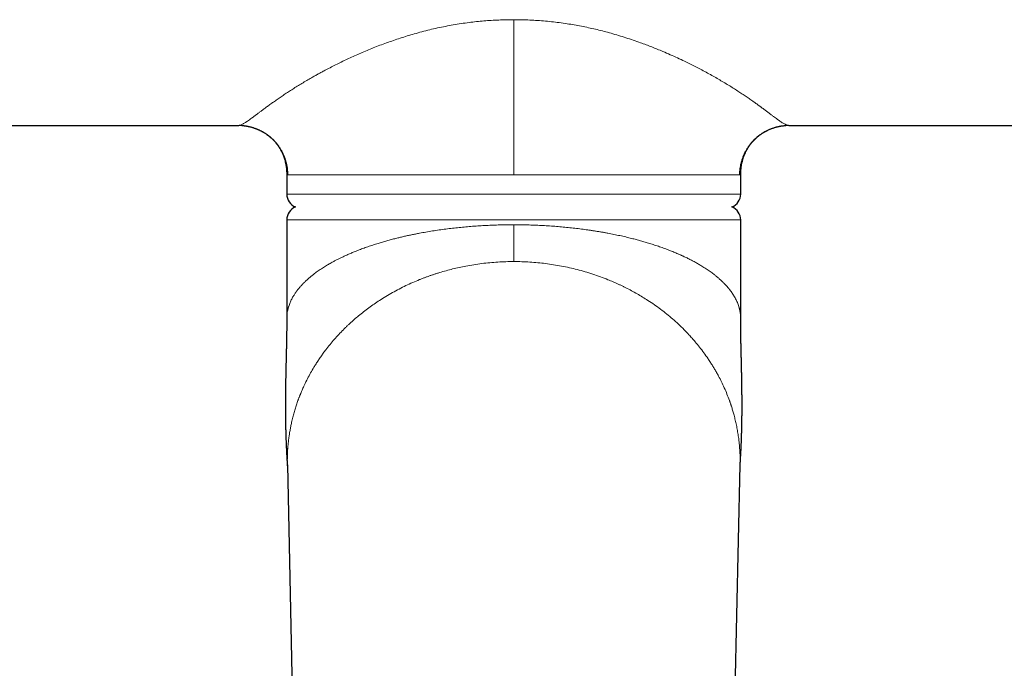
# Model space of a CAD drawing. Header units: millimetres. Extents: x 8 to 1109, y 12 to 695.
# Tile 16 of 38: x 534 to 605, y 541 to 588. Entities that reach past the tile are written whole.
import ezdxf

# ---------------------------------------------------------------- set-up
doc = ezdxf.new("R2010")
doc.units = ezdxf.units.MM

msp = doc.modelspace()

# ---------------------------------------------------------------- linework, layer by layer
at = {"color": 7, "linetype": 'Continuous', "lineweight": 30}
for p, q in [((502.5, 580.472), (549.5, 580.472)), ((549.5, 580.472), (549.522, 580.471)), ((549.513, 580.472), (549.514, 580.472)), ((589.5, 580.472), (589.478, 580.471)), ((589.5, 580.472), (636.5, 580.472)), ((553, 576.845), (553, 575.472)), ((553.002, 576.845), (553.002, 576.845)), ((585.998, 576.845), (585.998, 576.845)), ((586, 575.472), (586, 576.845)), ((553, 573.609), (553, 566.427)), ((586, 566.427), (586, 573.609)), ((553.043, 555.796), (554.103, 505.592)), ((553.043, 555.796), (553.043, 555.794)), ((584.897, 505.592), (585.957, 555.796)), ((585.957, 555.794), (585.957, 555.796))]:
    msp.add_line(p, q, dxfattribs=at)
at = {"color": 252, "linetype": 'Continuous', "lineweight": 0}
for p, q in [((553, 575.472), (586, 575.472)), ((586, 573.609), (553, 573.609))]:
    msp.add_line(p, q, dxfattribs=at)
at = {"color": 7, "linetype": 'Continuous', "lineweight": 30}
for centre, start, end in [((554, 575.472), 180, 248.66508), ((585, 575.472), 291.33492, 0), ((554, 573.609), 111.33492, 180), ((585, 573.609), 0, 68.66508)]:
    msp.add_arc(centre, 1, start, end, dxfattribs=at)
at = {"color": 252, "linetype": 'Continuous', "lineweight": 0}
for points, knots in [([(549.5, 580.472), (549.522, 580.473), (549.566, 580.476), (549.642, 580.497), (549.726, 580.53), (549.813, 580.573), (549.903, 580.624), (549.972, 580.667), (550.018, 580.697), (550.04, 580.711), (550.062, 580.725), (550.084, 580.74), (550.107, 580.755), (550.129, 580.771), (550.189, 580.812), (550.288, 580.882), (550.436, 580.99), (550.595, 581.107), (550.734, 581.211), (550.846, 581.295), (550.927, 581.357), (551.01, 581.419), (551.096, 581.483), (551.184, 581.549), (551.273, 581.616), (551.409, 581.716), (551.595, 581.853), (551.841, 582.032), (552.1, 582.217), (552.374, 582.408), (552.661, 582.604), (552.962, 582.805), (553.273, 583.009), (553.595, 583.214), (553.928, 583.42), (554.273, 583.629), (554.587, 583.814), (554.865, 583.973), (555.102, 584.107), (555.345, 584.242), (555.593, 584.377), (555.891, 584.536), (556.243, 584.719), (556.651, 584.926), (557.069, 585.13), (557.496, 585.332), (557.933, 585.532), (558.38, 585.728), (558.833, 585.92), (559.298, 586.109), (559.773, 586.294), (560.26, 586.475), (560.753, 586.649), (561.252, 586.816), (561.755, 586.974), (562.28, 587.13), (562.825, 587.28), (563.39, 587.423), (563.959, 587.554), (564.53, 587.673), (565.104, 587.779), (565.68, 587.873), (566.244, 587.951), (566.794, 588.015), (567.331, 588.066), (567.87, 588.106), (568.411, 588.135), (568.955, 588.152), (569.318, 588.154), (569.5, 588.156)], [0, 0, 0, 0, 0.018347, 0.036369, 0.05407, 0.071455, 0.086497, 0.101303, 0.104595, 0.107875, 0.111143, 0.1144, 0.117645, 0.120879, 0.124101, 0.142305, 0.160265, 0.177989, 0.19549, 0.203278, 0.211024, 0.218728, 0.226393, 0.234019, 0.241607, 0.249159, 0.267397, 0.285555, 0.303651, 0.3217, 0.339718, 0.357724, 0.375732, 0.393283, 0.410887, 0.428559, 0.446314, 0.457523, 0.468774, 0.48007, 0.491416, 0.502813, 0.520421, 0.538056, 0.555731, 0.573457, 0.591246, 0.609109, 0.627058, 0.644739, 0.66314, 0.681481, 0.699773, 0.718029, 0.736263, 0.754486, 0.774399, 0.794203, 0.813915, 0.833552, 0.853133, 0.872674, 0.892195, 0.910087, 0.92799, 0.945919, 0.963888, 0.981911, 1, 1, 1, 1]), ([(569.5, 588.156), (569.694, 588.154), (570.082, 588.152), (570.661, 588.132), (571.239, 588.099), (571.813, 588.054), (572.384, 587.996), (572.953, 587.925), (573.503, 587.844), (574.035, 587.754), (574.549, 587.657), (575.061, 587.549), (575.571, 587.432), (576.078, 587.305), (576.596, 587.165), (577.125, 587.011), (577.662, 586.844), (578.194, 586.668), (578.682, 586.496), (579.127, 586.332), (579.533, 586.176), (579.939, 586.014), (580.391, 585.827), (580.884, 585.614), (581.408, 585.377), (581.817, 585.185), (582.116, 585.04), (582.311, 584.944), (582.504, 584.847), (582.694, 584.751), (582.883, 584.654), (583.15, 584.514), (583.49, 584.333), (583.896, 584.109), (584.287, 583.887), (584.664, 583.667), (585.026, 583.448), (585.374, 583.233), (585.706, 583.022), (586.022, 582.816), (586.322, 582.616), (586.609, 582.42), (586.871, 582.237), (587.111, 582.066), (587.275, 581.948), (587.383, 581.869), (587.438, 581.829), (587.492, 581.79), (587.545, 581.75), (587.598, 581.711), (587.702, 581.634), (587.853, 581.522), (588.043, 581.379), (588.223, 581.244), (588.386, 581.122), (588.533, 581.012), (588.631, 580.941), (588.692, 580.896), (588.721, 580.876), (588.749, 580.856), (588.776, 580.837), (588.803, 580.817), (588.83, 580.799), (588.888, 580.759), (588.973, 580.702), (589.08, 580.634), (589.18, 580.577), (589.272, 580.531), (589.356, 580.498), (589.433, 580.476), (589.478, 580.473), (589.5, 580.472)], [0, 0, 0, 0, 0.019295, 0.038515, 0.057676, 0.076796, 0.095891, 0.114978, 0.134075, 0.151603, 0.169166, 0.186777, 0.204449, 0.222194, 0.240025, 0.259416, 0.278824, 0.298265, 0.317755, 0.333112, 0.348516, 0.363974, 0.380042, 0.401381, 0.422618, 0.443772, 0.452064, 0.460347, 0.468623, 0.476893, 0.485157, 0.493418, 0.51233, 0.5311, 0.549743, 0.568275, 0.586712, 0.605072, 0.623371, 0.641308, 0.659244, 0.677193, 0.695174, 0.711036, 0.726945, 0.731121, 0.735302, 0.739487, 0.743676, 0.74787, 0.752069, 0.768933, 0.785987, 0.803243, 0.820713, 0.836272, 0.852011, 0.85557, 0.859139, 0.862717, 0.866305, 0.869903, 0.873511, 0.877128, 0.893738, 0.910653, 0.927878, 0.94542, 0.963284, 0.981476, 1, 1, 1, 1]), ([(569.5, 576.872), (569.5, 576.922), (569.5, 577.028), (569.5, 577.193), (569.5, 577.373), (569.5, 577.567), (569.5, 577.775), (569.5, 577.996), (569.5, 578.239), (569.5, 578.504), (569.5, 578.79), (569.5, 579.09), (569.5, 579.403), (569.5, 579.759), (569.5, 580.158), (569.5, 580.601), (569.5, 581.056), (569.5, 581.521), (569.5, 581.994), (569.5, 582.47), (569.5, 582.946), (569.5, 583.418), (569.5, 583.884), (569.5, 584.344), (569.5, 584.765), (569.5, 585.146), (569.5, 585.488), (569.5, 585.823), (569.5, 586.137), (569.5, 586.43), (569.5, 586.705), (569.5, 586.97), (569.5, 587.227), (569.5, 587.474), (569.5, 587.711), (569.5, 587.939), (569.5, 588.084), (569.5, 588.156)], [0, 0, 0, 0, 0.012925, 0.027097, 0.042503, 0.059123, 0.076933, 0.0959, 0.115983, 0.139311, 0.163869, 0.189584, 0.216375, 0.244157, 0.280887, 0.318886, 0.357951, 0.397873, 0.438444, 0.479457, 0.520708, 0.561179, 0.601522, 0.641577, 0.681204, 0.711961, 0.742332, 0.77228, 0.801779, 0.827725, 0.853302, 0.878515, 0.903381, 0.927926, 0.952182, 0.97619, 1, 1, 1, 1]), ([(549.522, 580.471), (549.593, 580.47), (549.742, 580.467), (549.968, 580.443), (550.199, 580.405), (550.428, 580.352), (550.652, 580.283), (550.872, 580.2), (551.085, 580.103), (551.292, 579.992), (551.491, 579.867), (551.682, 579.73), (551.863, 579.58), (552.034, 579.419), (552.195, 579.247), (552.344, 579.065), (552.48, 578.873), (552.604, 578.673), (552.715, 578.465), (552.812, 578.25), (552.894, 578.03), (552.962, 577.804), (553.016, 577.575), (553.054, 577.342), (553.077, 577.107), (553.08, 576.95), (553.082, 576.872)], [0, 0, 0, 0, 0.037912, 0.079746, 0.121579, 0.163411, 0.205241, 0.24707, 0.288898, 0.330725, 0.372553, 0.414382, 0.456211, 0.49804, 0.539869, 0.581698, 0.623527, 0.665354, 0.707182, 0.74901, 0.790839, 0.832669, 0.8745, 0.916334, 0.958168, 1, 1, 1, 1]), ([(589.478, 580.471), (589.407, 580.47), (589.258, 580.467), (589.032, 580.443), (588.801, 580.405), (588.572, 580.352), (588.348, 580.283), (588.128, 580.2), (587.915, 580.103), (587.708, 579.992), (587.509, 579.867), (587.318, 579.73), (587.137, 579.58), (586.965, 579.419), (586.805, 579.247), (586.656, 579.065), (586.52, 578.873), (586.396, 578.673), (586.285, 578.465), (586.188, 578.25), (586.106, 578.03), (586.038, 577.804), (585.984, 577.575), (585.946, 577.342), (585.923, 577.107), (585.92, 576.95), (585.918, 576.872)], [0, 0, 0, 0, 0.03791, 0.07974, 0.12157, 0.1634, 0.20523, 0.24706, 0.28889, 0.33072, 0.37255, 0.41438, 0.45621, 0.49804, 0.53987, 0.5817, 0.62353, 0.66536, 0.70719, 0.74902, 0.79085, 0.83268, 0.87451, 0.91634, 0.95817, 1, 1, 1, 1]), ([(553.082, 576.872), (553.067, 576.871), (553.037, 576.87), (553.012, 576.863), (552.999, 576.854), (553.001, 576.847), (553.002, 576.845)], [0, 0, 0, 0, 0.2948552, 0.5939144, 0.897204, 1, 1, 1, 1]), ([(553.082, 576.872), (553.099, 576.872), (553.134, 576.872), (553.205, 576.872), (553.288, 576.872), (553.386, 576.872), (553.498, 576.872), (553.623, 576.872), (553.767, 576.872), (553.931, 576.872), (554.116, 576.872), (554.317, 576.872), (554.535, 576.872), (554.761, 576.872), (554.993, 576.872), (555.231, 576.872), (555.481, 576.872), (555.743, 576.872), (556.017, 576.872), (556.303, 576.872), (556.61, 576.872), (556.94, 576.872), (557.292, 576.872), (557.658, 576.872), (558.036, 576.872), (558.415, 576.872), (558.792, 576.872), (559.166, 576.872), (559.549, 576.872), (559.94, 576.872), (560.34, 576.872), (560.748, 576.872), (561.177, 576.872), (561.628, 576.872), (562.102, 576.872), (562.583, 576.872), (563.071, 576.872), (563.551, 576.872), (564.022, 576.872), (564.483, 576.872), (564.947, 576.872), (565.416, 576.872), (565.888, 576.872), (566.363, 576.872), (566.857, 576.872), (567.37, 576.872), (567.9, 576.872), (568.433, 576.872), (568.966, 576.872), (569.322, 576.872), (569.5, 576.872)], [0, 0, 0, 0, 0.0200001, 0.0400001, 0.0600002, 0.0800003, 0.1000003, 0.1200004, 0.1400005, 0.1620004, 0.1840003, 0.2060002, 0.2280001, 0.25, 0.2700001, 0.2900001, 0.3100002, 0.3300003, 0.3500003, 0.3700004, 0.3900005, 0.4120004, 0.4340003, 0.4560002, 0.4780001, 0.5, 0.5200001, 0.5400001, 0.5600002, 0.5800003, 0.6000003, 0.6200004, 0.6400005, 0.6620004, 0.6840003, 0.7060002, 0.7280001, 0.75, 0.7700001, 0.7900001, 0.8100002, 0.8300003, 0.8500003, 0.8700004, 0.8900005, 0.9120004, 0.9340003, 0.9560002, 0.9780001, 1, 1, 1, 1]), ([(585.918, 576.872), (585.901, 576.872), (585.866, 576.872), (585.795, 576.872), (585.712, 576.872), (585.614, 576.872), (585.502, 576.872), (585.377, 576.872), (585.233, 576.872), (585.069, 576.872), (584.884, 576.872), (584.683, 576.872), (584.465, 576.872), (584.239, 576.872), (584.007, 576.872), (583.769, 576.872), (583.519, 576.872), (583.257, 576.872), (582.983, 576.872), (582.697, 576.872), (582.39, 576.872), (582.06, 576.872), (581.708, 576.872), (581.342, 576.872), (580.964, 576.872), (580.585, 576.872), (580.208, 576.872), (579.834, 576.872), (579.451, 576.872), (579.06, 576.872), (578.66, 576.872), (578.252, 576.872), (577.823, 576.872), (577.372, 576.872), (576.898, 576.872), (576.417, 576.872), (575.929, 576.872), (575.449, 576.872), (574.978, 576.872), (574.517, 576.872), (574.053, 576.872), (573.584, 576.872), (573.112, 576.872), (572.637, 576.872), (572.143, 576.872), (571.63, 576.872), (571.1, 576.872), (570.567, 576.872), (570.034, 576.872), (569.678, 576.872), (569.5, 576.872)], [0, 0, 0, 0, 0.02, 0.04, 0.06, 0.08, 0.1, 0.12, 0.14, 0.162, 0.184, 0.206, 0.228, 0.25, 0.27, 0.29, 0.31, 0.33, 0.35, 0.37, 0.39, 0.412, 0.434, 0.456, 0.478, 0.5, 0.52, 0.54, 0.56, 0.58, 0.6, 0.62, 0.64, 0.662, 0.684, 0.706, 0.728, 0.75, 0.77, 0.79, 0.81, 0.83, 0.85, 0.87, 0.89, 0.912, 0.934, 0.956, 0.978, 1, 1, 1, 1]), ([(585.998, 576.845), (585.999, 576.847), (586.001, 576.854), (585.989, 576.862), (585.963, 576.87), (585.933, 576.871), (585.918, 576.872)], [0, 0, 0, 0, 0.08407, 0.393775, 0.699075, 1, 1, 1, 1]), ([(569.5, 573.246), (569.334, 573.246), (569.002, 573.245), (568.504, 573.235), (568.006, 573.219), (567.508, 573.197), (567.01, 573.169), (566.514, 573.134), (566.02, 573.093), (565.527, 573.046), (565.038, 572.993), (564.551, 572.933), (564.068, 572.867), (563.589, 572.795), (563.115, 572.716), (562.705, 572.642), (562.356, 572.575), (562.067, 572.516), (561.779, 572.454), (561.493, 572.39), (561.209, 572.323), (560.911, 572.25), (560.598, 572.169), (560.272, 572.081), (559.951, 571.989), (559.676, 571.906), (559.447, 571.835), (559.261, 571.775), (559.076, 571.713), (558.893, 571.651), (558.711, 571.587), (558.531, 571.521), (558.352, 571.455), (558.14, 571.373), (557.898, 571.277), (557.627, 571.163), (557.361, 571.047), (557.151, 570.95), (556.994, 570.876), (556.888, 570.824), (556.783, 570.772), (556.679, 570.719), (556.575, 570.666), (556.472, 570.612), (556.309, 570.524), (556.091, 570.402), (555.858, 570.264), (555.667, 570.145), (555.513, 570.045), (555.363, 569.944), (555.218, 569.843), (555.082, 569.744), (554.933, 569.63), (554.767, 569.499), (554.586, 569.346), (554.411, 569.188), (554.243, 569.025), (554.082, 568.858), (553.929, 568.685), (553.829, 568.562), (553.774, 568.491), (553.76, 568.473), (553.747, 568.456), (553.734, 568.438), (553.72, 568.42), (553.707, 568.402), (553.674, 568.356), (553.623, 568.285), (553.559, 568.187), (553.494, 568.084), (553.427, 567.971), (553.361, 567.847), (553.298, 567.72), (553.24, 567.588), (553.187, 567.453), (553.152, 567.351), (553.131, 567.283), (553.121, 567.252), (553.112, 567.22), (553.103, 567.189), (553.096, 567.162), (553.088, 567.129), (553.078, 567.088), (553.065, 567.032), (553.052, 566.969), (553.039, 566.898), (553.027, 566.823), (553.017, 566.743), (553.01, 566.665), (553.004, 566.589), (553.001, 566.515), (553, 566.461), (553, 566.431), (553, 566.427)], [0, 0, 0, 0, 0.018428, 0.0369, 0.05542, 0.073991, 0.092614, 0.111294, 0.130033, 0.148833, 0.167698, 0.18663, 0.205632, 0.224707, 0.243857, 0.263084, 0.275168, 0.287315, 0.299527, 0.311803, 0.324144, 0.336552, 0.35126, 0.366062, 0.380958, 0.395949, 0.404904, 0.413911, 0.42297, 0.432081, 0.441243, 0.450458, 0.459725, 0.469045, 0.483796, 0.498679, 0.513692, 0.528838, 0.535145, 0.54149, 0.547872, 0.554291, 0.560748, 0.567241, 0.573771, 0.591921, 0.610354, 0.621459, 0.632666, 0.643972, 0.65538, 0.666227, 0.676439, 0.69236, 0.708634, 0.72526, 0.742238, 0.75957, 0.777254, 0.795292, 0.797054, 0.798826, 0.80061, 0.802404, 0.804208, 0.806023, 0.807849, 0.818082, 0.827491, 0.837156, 0.848998, 0.861204, 0.873774, 0.886708, 0.900007, 0.913669, 0.916724, 0.919797, 0.922887, 0.925994, 0.928857, 0.930806, 0.935642, 0.940815, 0.947223, 0.954083, 0.961395, 0.96916, 0.977378, 0.984152, 0.991205, 0.998797, 1, 1, 1, 1]), ([(569.5, 570.57), (569.5, 570.586), (569.5, 570.618), (569.5, 570.682), (569.5, 570.758), (569.5, 570.847), (569.5, 570.947), (569.5, 571.056), (569.5, 571.173), (569.5, 571.297), (569.5, 571.429), (569.5, 571.57), (569.5, 571.723), (569.5, 571.889), (569.5, 572.069), (569.5, 572.256), (569.5, 572.447), (569.5, 572.643), (569.5, 572.842), (569.5, 573.044), (569.5, 573.179), (569.5, 573.246)], [0, 0, 0, 0, 0.052268, 0.104537, 0.156805, 0.209072, 0.261338, 0.313604, 0.362884, 0.412165, 0.461446, 0.510726, 0.560007, 0.615006, 0.670004, 0.725001, 0.78, 0.834998, 0.889999, 0.945, 1, 1, 1, 1]), ([(569.5, 573.246), (569.666, 573.246), (569.998, 573.245), (570.496, 573.235), (570.994, 573.219), (571.492, 573.197), (571.99, 573.169), (572.486, 573.134), (572.977, 573.094), (573.463, 573.047), (573.943, 572.995), (574.42, 572.937), (574.818, 572.883), (575.139, 572.836), (575.384, 572.798), (575.628, 572.759), (575.871, 572.718), (576.112, 572.675), (576.419, 572.618), (576.79, 572.546), (577.222, 572.455), (577.65, 572.357), (577.987, 572.276), (578.237, 572.212), (578.401, 572.169), (578.564, 572.125), (578.726, 572.081), (578.888, 572.035), (579.048, 571.989), (579.208, 571.941), (579.44, 571.871), (579.741, 571.775), (580.109, 571.651), (580.472, 571.522), (580.813, 571.392), (581.135, 571.263), (581.363, 571.167), (581.514, 571.101), (581.592, 571.067), (581.669, 571.032), (581.746, 570.997), (581.823, 570.962), (581.963, 570.896), (582.167, 570.798), (582.427, 570.666), (582.683, 570.529), (582.934, 570.388), (583.149, 570.259), (583.333, 570.145), (583.487, 570.045), (583.637, 569.944), (583.782, 569.843), (583.918, 569.744), (584.066, 569.631), (584.229, 569.502), (584.406, 569.352), (584.578, 569.198), (584.737, 569.045), (584.883, 568.895), (585.012, 568.753), (585.096, 568.653), (585.142, 568.597), (585.156, 568.579), (585.171, 568.562), (585.185, 568.544), (585.199, 568.526), (585.239, 568.475), (585.303, 568.389), (585.39, 568.266), (585.474, 568.137), (585.554, 568.003), (585.631, 567.864), (585.699, 567.726), (585.76, 567.588), (585.813, 567.453), (585.848, 567.351), (585.869, 567.283), (585.879, 567.252), (585.888, 567.22), (585.897, 567.189), (585.904, 567.162), (585.912, 567.129), (585.922, 567.088), (585.935, 567.032), (585.948, 566.969), (585.961, 566.898), (585.973, 566.823), (585.983, 566.743), (585.99, 566.665), (585.996, 566.589), (585.999, 566.515), (586, 566.461), (586, 566.431), (586, 566.427)], [0, 0, 0, 0, 0.0184277, 0.0369, 0.0554198, 0.0739901, 0.0926137, 0.1112934, 0.1300321, 0.1484559, 0.1669416, 0.1854919, 0.2041091, 0.2138889, 0.2236881, 0.2335071, 0.2433463, 0.253206, 0.2630866, 0.2812345, 0.2995265, 0.3179646, 0.3365507, 0.3438935, 0.3512596, 0.3586491, 0.366062, 0.3734985, 0.3809587, 0.3884428, 0.3959507, 0.4139117, 0.4320799, 0.4504565, 0.4690428, 0.4855735, 0.5022684, 0.5066682, 0.5110794, 0.5155019, 0.5199358, 0.5243811, 0.5288377, 0.5446759, 0.5607457, 0.5770479, 0.5935829, 0.6103513, 0.6214575, 0.632664, 0.6439711, 0.6553789, 0.6662263, 0.6764379, 0.6920368, 0.7079742, 0.7242502, 0.740865, 0.7557667, 0.770931, 0.7844931, 0.7862842, 0.7880788, 0.7898769, 0.7916785, 0.7934836, 0.7952921, 0.8071963, 0.8195708, 0.8324157, 0.8457308, 0.8595164, 0.8737724, 0.8867068, 0.9000056, 0.9136688, 0.9167236, 0.9197961, 0.9228862, 0.925994, 0.9288567, 0.9308058, 0.9356408, 0.9408139, 0.9472213, 0.9540812, 0.9613938, 0.9691591, 0.9773769, 0.9841514, 0.9912052, 0.9987971, 1, 1, 1, 1]), ([(569.5, 570.57), (569.307, 570.568), (568.919, 570.565), (568.338, 570.537), (567.757, 570.492), (567.177, 570.428), (566.598, 570.346), (566.052, 570.251), (565.539, 570.146), (565.059, 570.034), (564.583, 569.91), (564.197, 569.798), (563.899, 569.705), (563.689, 569.636), (563.48, 569.565), (563.271, 569.492), (563.063, 569.415), (562.857, 569.337), (562.552, 569.216), (562.15, 569.047), (561.656, 568.82), (561.167, 568.577), (560.683, 568.317), (560.205, 568.039), (559.759, 567.761), (559.346, 567.484), (558.963, 567.211), (558.587, 566.927), (558.233, 566.642), (557.9, 566.358), (557.666, 566.148), (557.51, 566.003), (557.43, 565.927), (557.35, 565.851), (557.271, 565.774), (557.193, 565.697), (557.028, 565.533), (556.781, 565.276), (556.458, 564.918), (556.144, 564.547), (555.877, 564.209), (555.654, 563.911), (555.472, 563.655), (555.295, 563.395), (555.13, 563.141), (554.942, 562.837), (554.732, 562.477), (554.5, 562.045), (554.305, 561.648), (554.143, 561.29), (554.046, 561.061), (553.987, 560.914), (553.962, 560.851), (553.937, 560.787), (553.912, 560.724), (553.888, 560.66), (553.863, 560.596), (553.84, 560.531), (553.787, 560.387), (553.708, 560.159), (553.606, 559.84), (553.508, 559.506), (553.416, 559.154), (553.338, 558.821), (553.274, 558.509), (553.222, 558.22), (553.186, 557.998), (553.164, 557.846), (553.153, 557.765), (553.143, 557.684), (553.134, 557.613), (553.125, 557.534), (553.114, 557.444), (553.101, 557.312), (553.086, 557.152), (553.071, 556.959), (553.058, 556.751), (553.049, 556.558), (553.044, 556.382), (553.041, 556.226), (553.04, 556.064), (553.041, 555.919), (553.043, 555.83), (553.043, 555.796)], [0, 0, 0, 0, 0.021281, 0.042622, 0.064029, 0.085505, 0.107057, 0.128687, 0.146921, 0.165217, 0.183577, 0.202004, 0.2103, 0.21861, 0.226935, 0.235274, 0.243628, 0.251997, 0.260382, 0.280943, 0.30174, 0.322777, 0.344055, 0.365579, 0.387351, 0.405833, 0.424494, 0.443334, 0.462356, 0.479247, 0.49628, 0.500765, 0.50526, 0.509764, 0.514279, 0.518803, 0.523338, 0.542954, 0.562929, 0.583264, 0.603961, 0.617156, 0.630494, 0.643976, 0.657228, 0.669326, 0.689964, 0.711197, 0.733027, 0.747762, 0.762757, 0.765733, 0.768719, 0.771715, 0.774721, 0.777737, 0.780764, 0.7838, 0.786847, 0.80102, 0.815863, 0.831376, 0.847558, 0.86441, 0.877194, 0.890339, 0.903844, 0.907469, 0.91112, 0.914796, 0.918478, 0.920782, 0.925559, 0.930669, 0.938652, 0.947334, 0.956715, 0.966795, 0.973488, 0.980458, 0.987958, 0.995367, 1, 1, 1, 1]), ([(585.957, 555.796), (585.958, 555.846), (585.96, 555.955), (585.96, 556.121), (585.958, 556.291), (585.954, 556.453), (585.948, 556.624), (585.939, 556.801), (585.927, 556.984), (585.914, 557.155), (585.899, 557.313), (585.884, 557.459), (585.865, 557.62), (585.842, 557.799), (585.804, 558.065), (585.749, 558.39), (585.674, 558.768), (585.59, 559.13), (585.503, 559.463), (585.416, 559.768), (585.351, 559.976), (585.309, 560.105), (585.291, 560.158), (585.274, 560.21), (585.256, 560.262), (585.238, 560.314), (585.22, 560.365), (585.202, 560.416), (585.133, 560.607), (585.009, 560.934), (584.815, 561.388), (584.61, 561.825), (584.419, 562.196), (584.25, 562.504), (584.106, 562.754), (583.958, 563), (583.799, 563.251), (583.591, 563.565), (583.33, 563.936), (583.016, 564.349), (582.727, 564.702), (582.469, 564.999), (582.299, 565.186), (582.184, 565.309), (582.125, 565.372), (582.065, 565.435), (582.006, 565.497), (581.945, 565.558), (581.773, 565.733), (581.481, 566.016), (581.06, 566.396), (580.627, 566.759), (580.183, 567.104), (579.729, 567.433), (579.29, 567.729), (578.87, 567.993), (578.47, 568.229), (578.065, 568.454), (577.731, 568.628), (577.47, 568.757), (577.285, 568.846), (577.098, 568.932), (576.912, 569.017), (576.725, 569.098), (576.537, 569.178), (576.231, 569.303), (575.803, 569.468), (575.249, 569.66), (574.689, 569.834), (574.123, 569.989), (573.553, 570.127), (572.979, 570.245), (572.402, 570.346), (571.823, 570.428), (571.243, 570.492), (570.662, 570.537), (570.081, 570.565), (569.693, 570.568), (569.5, 570.57)], [0, 0, 0, 0, 0.0067535, 0.0147467, 0.0224537, 0.0297152, 0.0366662, 0.0454893, 0.0537555, 0.0614649, 0.0686175, 0.0752134, 0.0812526, 0.0904068, 0.0995904, 0.1174727, 0.134709, 0.1512995, 0.1672442, 0.1807416, 0.1937392, 0.1962336, 0.1987087, 0.2011645, 0.2036011, 0.2060184, 0.2084164, 0.2107951, 0.2131545, 0.2353467, 0.2569952, 0.2781004, 0.2986628, 0.3113104, 0.3237439, 0.3359635, 0.348345, 0.3619069, 0.3841909, 0.4060774, 0.4275677, 0.4415351, 0.4553308, 0.4589157, 0.4624889, 0.4660503, 0.4696, 0.4731379, 0.4766641, 0.4999766, 0.5230263, 0.5458155, 0.5683465, 0.590622, 0.6126444, 0.6309498, 0.6490801, 0.667037, 0.6848221, 0.692752, 0.7006479, 0.7085098, 0.7163379, 0.7241324, 0.7318934, 0.7396212, 0.761818, 0.7839098, 0.8059006, 0.8277948, 0.8495967, 0.8713107, 0.8929412, 0.9144927, 0.9359697, 0.9573769, 0.9787187, 1, 1, 1, 1])]:
    msp.add_open_spline(points, degree=3, knots=knots, dxfattribs=at)
at = {"color": 7, "linetype": 'Continuous', "lineweight": 30}
for points, knots in [([(549.514, 580.472), (549.515, 580.472), (549.518, 580.472), (549.52, 580.472), (549.522, 580.472)], [0, 0, 0, 0, 0.4826524, 1, 1, 1, 1]), ([(549.725, 580.464), (549.735, 580.464), (549.762, 580.462), (549.804, 580.458), (549.85, 580.454), (549.906, 580.448), (549.969, 580.44), (550.039, 580.429), (550.112, 580.417), (550.189, 580.402), (550.271, 580.385), (550.35, 580.366), (550.429, 580.345), (550.509, 580.322), (550.594, 580.296), (550.672, 580.269), (550.741, 580.244), (550.799, 580.221), (550.86, 580.196), (550.924, 580.169), (550.988, 580.14), (551.048, 580.111), (551.103, 580.084), (551.15, 580.059), (551.19, 580.038), (551.22, 580.022), (551.244, 580.008), (551.272, 579.992), (551.31, 579.97), (551.361, 579.939), (551.423, 579.9), (551.491, 579.855), (551.581, 579.792), (551.686, 579.712), (551.802, 579.617), (551.908, 579.521), (552.007, 579.424), (552.103, 579.323), (552.196, 579.215), (552.267, 579.127), (552.315, 579.062), (552.341, 579.026), (552.362, 578.997), (552.377, 578.975), (552.39, 578.956), (552.406, 578.933), (552.429, 578.898), (552.461, 578.848), (552.497, 578.789), (552.537, 578.72), (552.579, 578.644), (552.622, 578.561), (552.665, 578.471), (552.711, 578.367), (552.759, 578.247), (552.807, 578.11), (552.854, 577.959), (552.897, 577.794), (552.934, 577.613), (552.964, 577.423), (552.986, 577.226), (552.998, 577.032), (552.999, 576.904), (552.999, 576.845)], [0, 0, 0, 0, 0.006011, 0.014636, 0.023357, 0.031684, 0.045571, 0.058302, 0.070597, 0.08612, 0.1013, 0.116388, 0.131395, 0.14647, 0.162931, 0.181111, 0.192045, 0.203521, 0.215541, 0.228106, 0.241215, 0.253714, 0.264588, 0.274669, 0.282781, 0.288924, 0.293153, 0.297774, 0.305986, 0.31681, 0.330251, 0.345754, 0.361111, 0.3902, 0.417895, 0.4447, 0.470544, 0.497059, 0.524422, 0.552641, 0.562672, 0.571148, 0.578028, 0.583313, 0.587066, 0.591131, 0.599847, 0.61141, 0.625825, 0.64065, 0.65763, 0.676157, 0.695143, 0.714574, 0.740704, 0.767624, 0.795344, 0.827823, 0.861351, 0.895932, 0.931567, 0.968256, 1, 1, 1, 1]), ([(586.001, 576.845), (586.001, 576.904), (586.002, 577.032), (586.014, 577.226), (586.036, 577.423), (586.066, 577.613), (586.103, 577.794), (586.15, 577.972), (586.205, 578.148), (586.268, 578.318), (586.328, 578.456), (586.381, 578.565), (586.423, 578.647), (586.464, 578.722), (586.499, 578.783), (586.529, 578.833), (586.554, 578.871), (586.575, 578.904), (586.592, 578.93), (586.607, 578.952), (586.62, 578.972), (586.638, 578.997), (586.662, 579.031), (586.694, 579.075), (586.731, 579.124), (586.771, 579.174), (586.828, 579.244), (586.903, 579.329), (586.996, 579.428), (587.094, 579.523), (587.193, 579.612), (587.296, 579.697), (587.401, 579.779), (587.494, 579.844), (587.569, 579.894), (587.62, 579.927), (587.664, 579.954), (587.702, 579.976), (587.731, 579.994), (587.754, 580.007), (587.775, 580.019), (587.8, 580.033), (587.834, 580.051), (587.875, 580.073), (587.924, 580.098), (587.99, 580.13), (588.068, 580.166), (588.154, 580.203), (588.237, 580.235), (588.321, 580.267), (588.406, 580.296), (588.491, 580.322), (588.571, 580.345), (588.65, 580.366), (588.729, 580.385), (588.811, 580.402), (588.886, 580.417), (588.955, 580.428), (589.018, 580.438), (589.085, 580.447), (589.157, 580.455), (589.221, 580.46), (589.26, 580.463), (589.274, 580.464)], [0, 0, 0, 0, 0.031743, 0.068441, 0.104084, 0.138674, 0.17221, 0.204696, 0.239843, 0.273698, 0.306285, 0.324909, 0.34308, 0.359704, 0.374249, 0.384561, 0.393498, 0.401062, 0.407252, 0.412071, 0.416036, 0.421588, 0.429889, 0.440487, 0.45292, 0.465374, 0.477661, 0.50449, 0.5305, 0.555885, 0.58223, 0.605646, 0.630062, 0.655501, 0.667762, 0.678839, 0.6883, 0.696147, 0.70238, 0.706649, 0.710327, 0.715506, 0.722312, 0.730747, 0.74081, 0.752499, 0.770456, 0.787689, 0.803893, 0.819071, 0.837254, 0.853719, 0.868798, 0.883809, 0.8989, 0.914083, 0.929611, 0.940777, 0.952252, 0.96462, 0.978027, 0.992235, 1, 1, 1, 1]), ([(589.478, 580.472), (589.48, 580.472), (589.482, 580.472), (589.485, 580.472), (589.486, 580.472)], [0, 0, 0, 0, 0.517577, 1, 1, 1, 1]), ([(553, 566.427), (553, 566.402), (553, 566.356), (553, 566.295), (553, 566.247), (553, 566.207), (552.999, 566.171), (552.999, 566.131), (552.999, 566.083), (552.999, 566.03), (552.998, 565.974), (552.998, 565.918), (552.997, 565.861), (552.997, 565.806), (552.996, 565.752), (552.995, 565.685), (552.994, 565.612), (552.993, 565.532), (552.992, 565.453), (552.991, 565.372), (552.99, 565.286), (552.988, 565.215), (552.987, 565.156), (552.987, 565.113), (552.986, 565.066), (552.985, 565.014), (552.984, 564.96), (552.983, 564.909), (552.982, 564.859), (552.981, 564.808), (552.98, 564.754), (552.979, 564.704), (552.978, 564.653), (552.976, 564.592), (552.975, 564.517), (552.973, 564.431), (552.971, 564.342), (552.968, 564.228), (552.965, 564.102), (552.962, 563.946), (552.958, 563.796), (552.955, 563.639), (552.951, 563.489), (552.948, 563.37), (552.946, 563.283), (552.945, 563.228), (552.944, 563.17), (552.942, 563.106), (552.941, 563.039), (552.939, 562.968), (552.937, 562.894), (552.936, 562.818), (552.934, 562.745), (552.933, 562.682), (552.932, 562.632), (552.931, 562.59), (552.93, 562.548), (552.929, 562.504), (552.928, 562.461), (552.927, 562.423), (552.926, 562.384), (552.926, 562.345), (552.925, 562.303), (552.924, 562.266), (552.923, 562.236), (552.923, 562.21), (552.922, 562.185), (552.922, 562.154), (552.921, 562.107), (552.92, 562.053), (552.919, 561.991), (552.918, 561.931), (552.917, 561.868), (552.916, 561.806), (552.915, 561.749), (552.914, 561.688), (552.913, 561.621), (552.912, 561.544), (552.91, 561.462), (552.909, 561.383), (552.908, 561.316), (552.908, 561.259), (552.907, 561.207), (552.907, 561.154), (552.906, 561.105), (552.905, 561.059), (552.905, 561.01), (552.905, 560.96), (552.904, 560.913), (552.904, 560.873), (552.903, 560.833), (552.903, 560.79), (552.903, 560.744), (552.902, 560.701), (552.902, 560.664), (552.902, 560.627), (552.902, 560.578), (552.901, 560.515), (552.901, 560.445), (552.901, 560.378), (552.901, 560.314), (552.9, 560.232), (552.9, 560.14), (552.9, 560.042), (552.9, 559.951), (552.901, 559.863), (552.901, 559.777), (552.901, 559.702), (552.902, 559.635), (552.902, 559.576), (552.902, 559.516), (552.903, 559.451), (552.904, 559.38), (552.904, 559.315), (552.905, 559.261), (552.905, 559.209), (552.906, 559.146), (552.907, 559.064), (552.909, 558.969), (552.91, 558.861), (552.913, 558.739), (552.915, 558.604), (552.918, 558.461), (552.922, 558.29), (552.928, 558.097), (552.933, 557.916), (552.938, 557.771), (552.942, 557.661), (552.946, 557.554), (552.95, 557.451), (552.954, 557.351), (552.958, 557.256), (552.962, 557.167), (552.965, 557.081), (552.969, 557.003), (552.972, 556.933), (552.975, 556.884), (552.976, 556.851), (552.978, 556.827), (552.979, 556.796), (552.981, 556.76), (552.983, 556.724), (552.985, 556.682), (552.988, 556.633), (552.991, 556.575), (552.994, 556.516), (552.997, 556.458), (553.001, 556.4), (553.003, 556.352), (553.006, 556.313), (553.008, 556.28), (553.009, 556.25), (553.011, 556.222), (553.013, 556.192), (553.015, 556.161), (553.016, 556.132), (553.018, 556.108), (553.019, 556.088), (553.02, 556.072), (553.021, 556.054), (553.022, 556.035), (553.023, 556.017), (553.024, 556.001), (553.025, 555.986), (553.027, 555.966), (553.028, 555.944), (553.029, 555.922), (553.03, 555.904), (553.032, 555.882), (553.034, 555.855), (553.035, 555.828), (553.037, 555.804), (553.038, 555.786), (553.039, 555.764), (553.041, 555.74), (553.042, 555.72), (553.043, 555.702), (553.044, 555.684), (553.045, 555.668), (553.046, 555.658), (553.046, 555.655)], [0, 0, 0, 0, 0.0058083, 0.0104879, 0.0140671, 0.0170712, 0.0196377, 0.0224513, 0.0263834, 0.0307673, 0.0346608, 0.0393716, 0.043709, 0.0479514, 0.0521134, 0.0563213, 0.0634232, 0.0692022, 0.0749549, 0.0819286, 0.0880486, 0.0950059, 0.0986378, 0.1017429, 0.1052261, 0.1095802, 0.1139046, 0.1178394, 0.1216036, 0.1256655, 0.1300286, 0.1341665, 0.1375169, 0.1421134, 0.1484031, 0.1554193, 0.162328, 0.1694652, 0.1825132, 0.1924657, 0.20642, 0.2183976, 0.230102, 0.2425611, 0.2469663, 0.2510671, 0.2558939, 0.2610904, 0.2665183, 0.2722656, 0.2782132, 0.2846324, 0.2906827, 0.2959002, 0.3000239, 0.302895, 0.3063306, 0.3102446, 0.3138, 0.3167876, 0.3196488, 0.3232402, 0.326592, 0.3298097, 0.3323366, 0.3341704, 0.3360343, 0.3385839, 0.3418218, 0.3475896, 0.3521784, 0.3570027, 0.3625381, 0.3677563, 0.3725312, 0.3767714, 0.3828276, 0.3893538, 0.3961798, 0.40334, 0.4093484, 0.4130078, 0.4176339, 0.4225491, 0.4263926, 0.4299677, 0.4341878, 0.4388854, 0.4428534, 0.4460523, 0.4492172, 0.4529763, 0.4571478, 0.4608158, 0.4639518, 0.4667689, 0.4703071, 0.4766858, 0.4828439, 0.4884233, 0.4938744, 0.4996931, 0.5096709, 0.5177947, 0.5252735, 0.5335402, 0.5409531, 0.5480454, 0.5534496, 0.5586588, 0.5637154, 0.5694733, 0.57626, 0.5826147, 0.5871405, 0.5905208, 0.5967802, 0.604325, 0.613155, 0.6232683, 0.6346617, 0.6473302, 0.6611658, 0.6750085, 0.6961081, 0.7164003, 0.7275676, 0.7384712, 0.7491106, 0.7594857, 0.7695967, 0.7794443, 0.7888883, 0.7974174, 0.8062093, 0.813702, 0.8199093, 0.8220337, 0.8247009, 0.8281855, 0.8324826, 0.8368571, 0.8405961, 0.8466312, 0.8541717, 0.8607886, 0.8676668, 0.8756936, 0.8819134, 0.8861725, 0.8906717, 0.8945014, 0.8979871, 0.9021985, 0.906593, 0.9107054, 0.9143304, 0.9171147, 0.9189946, 0.9216258, 0.9249145, 0.9277502, 0.9298595, 0.9319744, 0.9348244, 0.9392321, 0.94245, 0.9453934, 0.9490453, 0.9541632, 0.959479, 0.9639163, 0.9676981, 0.9721247, 0.9771884, 0.9821637, 0.986162, 0.9906485, 0.9966143, 1, 1, 1, 1]), ([(585.954, 555.655), (585.954, 555.656), (585.955, 555.665), (585.956, 555.689), (585.958, 555.72), (585.96, 555.746), (585.961, 555.764), (585.962, 555.783), (585.963, 555.804), (585.965, 555.824), (585.966, 555.84), (585.966, 555.855), (585.968, 555.872), (585.969, 555.894), (585.97, 555.917), (585.972, 555.938), (585.973, 555.961), (585.975, 555.986), (585.977, 556.017), (585.978, 556.047), (585.981, 556.081), (585.983, 556.118), (585.985, 556.158), (585.989, 556.216), (585.993, 556.291), (585.999, 556.39), (586.004, 556.489), (586.01, 556.593), (586.015, 556.68), (586.018, 556.75), (586.021, 556.797), (586.023, 556.839), (586.025, 556.882), (586.027, 556.926), (586.029, 556.973), (586.032, 557.031), (586.036, 557.104), (586.039, 557.191), (586.044, 557.289), (586.048, 557.397), (586.053, 557.515), (586.058, 557.645), (586.063, 557.784), (586.067, 557.927), (586.072, 558.07), (586.075, 558.208), (586.079, 558.342), (586.082, 558.471), (586.085, 558.595), (586.087, 558.714), (586.089, 558.828), (586.091, 558.937), (586.092, 559.04), (586.093, 559.12), (586.094, 559.179), (586.095, 559.218), (586.095, 559.254), (586.095, 559.286), (586.096, 559.319), (586.096, 559.359), (586.097, 559.411), (586.097, 559.476), (586.098, 559.548), (586.098, 559.631), (586.099, 559.72), (586.099, 559.814), (586.099, 559.905), (586.1, 559.998), (586.1, 560.09), (586.1, 560.178), (586.1, 560.259), (586.099, 560.33), (586.099, 560.403), (586.099, 560.476), (586.099, 560.549), (586.098, 560.644), (586.097, 560.762), (586.096, 560.91), (586.095, 561.024), (586.094, 561.11), (586.093, 561.162), (586.093, 561.21), (586.092, 561.254), (586.092, 561.3), (586.091, 561.35), (586.09, 561.398), (586.09, 561.437), (586.09, 561.468), (586.089, 561.498), (586.089, 561.533), (586.088, 561.57), (586.088, 561.605), (586.087, 561.635), (586.087, 561.659), (586.086, 561.684), (586.086, 561.714), (586.085, 561.751), (586.085, 561.791), (586.084, 561.828), (586.083, 561.862), (586.083, 561.902), (586.082, 561.952), (586.081, 562.011), (586.08, 562.066), (586.079, 562.115), (586.078, 562.161), (586.077, 562.206), (586.076, 562.281), (586.074, 562.381), (586.071, 562.519), (586.068, 562.653), (586.065, 562.783), (586.062, 562.915), (586.059, 563.048), (586.056, 563.175), (586.053, 563.314), (586.05, 563.457), (586.046, 563.617), (586.042, 563.766), (586.039, 563.911), (586.036, 564.028), (586.034, 564.125), (586.032, 564.209), (586.03, 564.295), (586.028, 564.385), (586.026, 564.463), (586.025, 564.529), (586.024, 564.582), (586.023, 564.637), (586.021, 564.695), (586.02, 564.754), (586.018, 564.852), (586.016, 564.974), (586.013, 565.124), (586.011, 565.269), (586.008, 565.421), (586.006, 565.571), (586.005, 565.68), (586.004, 565.748), (586.004, 565.78), (586.003, 565.812), (586.003, 565.848), (586.002, 565.896), (586.002, 565.952), (586.002, 566.011), (586.001, 566.063), (586.001, 566.111), (586.001, 566.155), (586, 566.195), (586, 566.229), (586, 566.263), (586, 566.305), (586, 566.361), (586, 566.403), (586, 566.427)], [0, 0, 0, 0, 0.001227, 0.009728, 0.020698, 0.024312, 0.027738, 0.031848, 0.036501, 0.040311, 0.043137, 0.045672, 0.048645, 0.052429, 0.056897, 0.06054, 0.063273, 0.067675, 0.07281, 0.077488, 0.081415, 0.087669, 0.093385, 0.098241, 0.111649, 0.123225, 0.136257, 0.148056, 0.160535, 0.166762, 0.171864, 0.17645, 0.18117, 0.186026, 0.191064, 0.196513, 0.204733, 0.213806, 0.223739, 0.23454, 0.246464, 0.259306, 0.273072, 0.28744, 0.301371, 0.314779, 0.327656, 0.339994, 0.351786, 0.363028, 0.373714, 0.383843, 0.393398, 0.401929, 0.405827, 0.409398, 0.412643, 0.415561, 0.418207, 0.421435, 0.426369, 0.432202, 0.438715, 0.44561, 0.454389, 0.462471, 0.470286, 0.478619, 0.486784, 0.494478, 0.501564, 0.507772, 0.51309, 0.520252, 0.526682, 0.53192, 0.544875, 0.556838, 0.569634, 0.573941, 0.578727, 0.58273, 0.586085, 0.589939, 0.594383, 0.598572, 0.602009, 0.604115, 0.606563, 0.609442, 0.612748, 0.615878, 0.618359, 0.620195, 0.62196, 0.624507, 0.627769, 0.631268, 0.634373, 0.637081, 0.639586, 0.644322, 0.649613, 0.654116, 0.657992, 0.661729, 0.665431, 0.669315, 0.68002, 0.691109, 0.702193, 0.712897, 0.723008, 0.734315, 0.744995, 0.753965, 0.76784, 0.779501, 0.792446, 0.803628, 0.814137, 0.820314, 0.826762, 0.834169, 0.840716, 0.848123, 0.852584, 0.856357, 0.860685, 0.865515, 0.870087, 0.874587, 0.888615, 0.898578, 0.909888, 0.922459, 0.934148, 0.944906, 0.947824, 0.950147, 0.952318, 0.955124, 0.958575, 0.963518, 0.968052, 0.972216, 0.975525, 0.979127, 0.982421, 0.984919, 0.987036, 0.990265, 0.994593, 1, 1, 1, 1])]:
    msp.add_open_spline(points, degree=3, knots=knots, dxfattribs=at)

doc.saveas('drawing.dxf')
